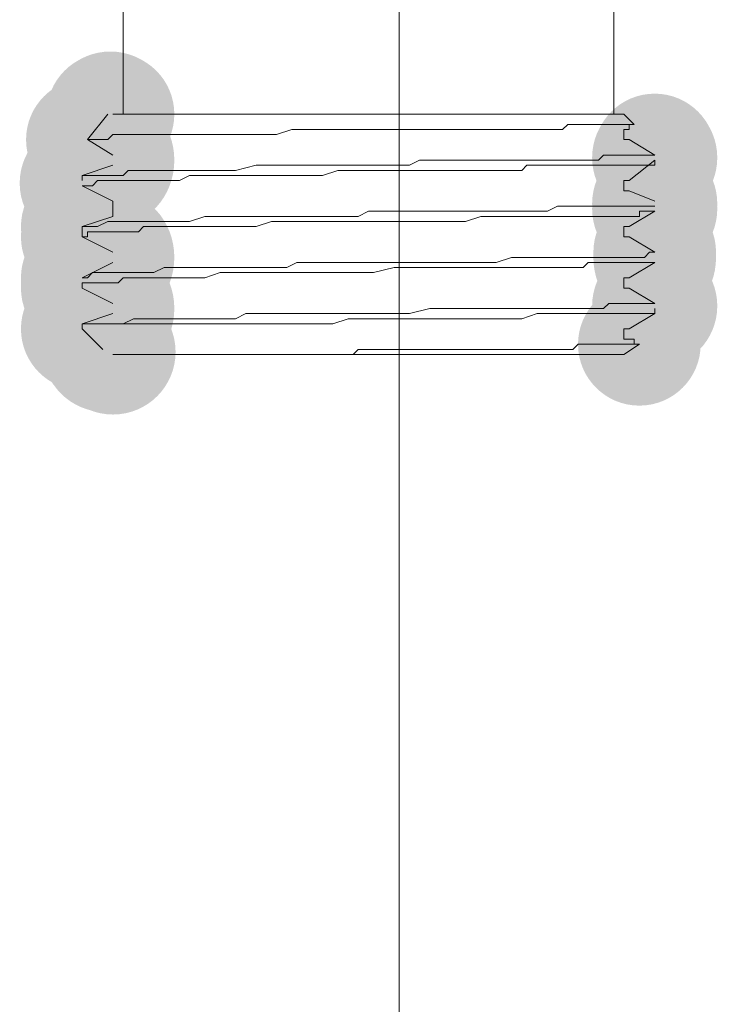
# Model space of a CAD drawing. Header units: millimetres. Extents: x -283 to 124139, y -3891 to 5906.
# Tile 19 of 55: x 1010.24 to 1017.46, y -2947.98 to -2937.79. Entities that reach past the tile are written whole.
import ezdxf

# ---------------------------------------------------------------- set-up
doc = ezdxf.new("R2010")
doc.units = ezdxf.units.MM
doc.header["$LTSCALE"] = 20
doc.header["$MEASUREMENT"] = 0
doc.layers.get('0').update_dxf_attribs({"color": 252, "linetype": 'CONTINUOUS'})

msp = doc.modelspace()

# ---------------------------------------------------------------- hatches: boundary and pattern name
h = msp.add_hatch(color=7)
edge = h.paths.add_edge_path()
edge.add_arc((1011.179, -2938.769), 0.648, 0, 360)
h = msp.add_hatch(color=7)
edge = h.paths.add_edge_path()
edge.add_arc((1011.153, -2938.769), 0.635, 0, 360)
h = msp.add_hatch(color=7)
edge = h.paths.add_edge_path()
edge.add_arc((1011.206, -2938.769), 0.635, 0, 360)
h = msp.add_hatch(color=7)
edge = h.paths.add_edge_path()
edge.add_arc((1011.206, -2938.769), 0.635, 0, 360)
h = msp.add_hatch(color=7)
edge = h.paths.add_edge_path()
edge.add_arc((1010.941, -2939.033), 0.635, 0, 360)
h = msp.add_hatch(color=7)
edge = h.paths.add_edge_path()
edge.add_ellipse((1011.206, -2939.245), major_axis=(0, 0.688), ratio=0.923077, start_angle=0, end_angle=360)
h = msp.add_hatch(color=7)
edge = h.paths.add_edge_path()
edge.add_arc((1016.815, -2939.219), 0.648, 0, 360)
h = msp.add_hatch(color=7)
edge = h.paths.add_edge_path()
edge.add_arc((1016.815, -2939.192), 0.635, 0, 360)
h = msp.add_hatch(color=7)
edge = h.paths.add_edge_path()
edge.add_arc((1010.888, -2939.483), 0.648, 0, 360)
h = msp.add_hatch(color=7)
edge = h.paths.add_edge_path()
edge.add_arc((1010.888, -2939.457), 0.635, 0, 360)
h = msp.add_hatch(color=7)
edge = h.paths.add_edge_path()
edge.add_arc((1010.888, -2939.51), 0.635, 0, 360)
h = msp.add_hatch(color=7)
edge = h.paths.add_edge_path()
edge.add_arc((1016.815, -2939.695), 0.648, 0, 360)
h = msp.add_hatch(color=7)
edge = h.paths.add_edge_path()
edge.add_arc((1016.815, -2939.748), 0.648, 0, 360)
h = msp.add_hatch(color=7)
edge = h.paths.add_edge_path()
edge.add_arc((1010.888, -2939.933), 0.635, 0, 360)
h = msp.add_hatch(color=7)
edge = h.paths.add_edge_path()
edge.add_arc((1010.888, -2940.039), 0.635, 0, 360)
h = msp.add_hatch(color=7)
edge = h.paths.add_edge_path()
edge.add_ellipse((1011.206, -2940.251), major_axis=(0, 0.688), ratio=0.923077, start_angle=0, end_angle=360)
h = msp.add_hatch(color=7)
edge = h.paths.add_edge_path()
edge.add_ellipse((1016.815, -2940.251), major_axis=(0, 0.688), ratio=0.923077, start_angle=0, end_angle=360)
h = msp.add_hatch(color=7)
edge = h.paths.add_edge_path()
edge.add_arc((1016.815, -2940.198), 0.635, 0, 360)
h = msp.add_hatch(color=7)
edge = h.paths.add_edge_path()
edge.add_ellipse((1010.888, -2940.515), major_axis=(0, 0.688), ratio=0.923077, start_angle=0, end_angle=360)
h = msp.add_hatch(color=7)
edge = h.paths.add_edge_path()
edge.add_arc((1010.888, -2940.462), 0.635, 0, 360)
h = msp.add_hatch(color=7)
edge = h.paths.add_edge_path()
edge.add_arc((1010.888, -2940.568), 0.635, 0, 360)
h = msp.add_hatch(color=7)
edge = h.paths.add_edge_path()
edge.add_ellipse((1011.206, -2940.78), major_axis=(0, 0.688), ratio=0.923077, start_angle=0, end_angle=360)
h = msp.add_hatch(color=7)
edge = h.paths.add_edge_path()
edge.add_arc((1016.815, -2940.753), 0.648, 0, 360)
h = msp.add_hatch(color=7)
edge = h.paths.add_edge_path()
edge.add_arc((1016.815, -2940.727), 0.635, 0, 360)
h = msp.add_hatch(color=7)
edge = h.paths.add_edge_path()
edge.add_arc((1010.888, -2940.991), 0.635, 0, 360)
h = msp.add_hatch(color=7)
edge = h.paths.add_edge_path()
edge.add_ellipse((1011.153, -2941.203), major_axis=(0.688, 0), ratio=0.923077, start_angle=0, end_angle=360)
h = msp.add_hatch(color=7)
edge = h.paths.add_edge_path()
edge.add_arc((1011.126, -2941.203), 0.648, 0, 360)
h = msp.add_hatch(color=7)
edge = h.paths.add_edge_path()
edge.add_arc((1016.656, -2941.15), 0.635, 0, 360)
h = msp.add_hatch(color=7)
edge = h.paths.add_edge_path()
edge.add_arc((1011.206, -2941.229), 0.648, 0, 360)

# ---------------------------------------------------------------- linework, layer by layer
at = {"color": 7, "lineweight": 0}
for points in [[(1011.312, -2936.864), (1011.312, -2938.769)], [(1016.392, -2938.769), (1016.392, -2936.864)], [(1010.941, -2939.033), (1011.153, -2938.769)], [(1016.603, -2938.875), (1016.497, -2938.769), (1011.206, -2938.769)], [(1016.603, -2938.875), (1015.915, -2938.875), (1015.862, -2938.928), (1013.058, -2938.928), (1012.899, -2938.981), (1011.206, -2938.981), (1011.153, -2939.033), (1010.941, -2939.033)], [(1016.55, -2939.033), (1016.497, -2939.033), (1016.497, -2938.928), (1016.55, -2938.928)], [(1016.55, -2938.928), (1016.55, -2938.875), (1016.603, -2938.875)], [(1010.941, -2939.033), (1011.206, -2939.192)], [(1016.815, -2939.192), (1016.55, -2939.033)], [(1010.888, -2939.457), (1010.888, -2939.404), (1011.312, -2939.404), (1011.364, -2939.351), (1012.476, -2939.351), (1012.687, -2939.298), (1014.275, -2939.298), (1014.381, -2939.245), (1016.233, -2939.245), (1016.286, -2939.192), (1016.815, -2939.192)], [(1016.815, -2939.245), (1016.815, -2939.298), (1015.492, -2939.298), (1015.439, -2939.351), (1013.534, -2939.351), (1013.375, -2939.404), (1011.999, -2939.404), (1011.894, -2939.457), (1011.047, -2939.457), (1010.994, -2939.51), (1010.888, -2939.51)], [(1011.206, -2939.298), (1010.888, -2939.404)], [(1016.55, -2939.457), (1016.815, -2939.245)], [(1010.888, -2939.51), (1011.206, -2939.668)], [(1016.55, -2939.563), (1016.497, -2939.563), (1016.497, -2939.457), (1016.55, -2939.457)], [(1016.815, -2939.668), (1016.55, -2939.563)], [(1010.888, -2939.933), (1011.047, -2939.933), (1011.153, -2939.88), (1011.999, -2939.88), (1012.158, -2939.827), (1013.746, -2939.827), (1013.852, -2939.774), (1015.704, -2939.774), (1015.809, -2939.721), (1016.815, -2939.721)], [(1011.206, -2939.668), (1011.206, -2939.827)], [(1016.815, -2939.774), (1016.656, -2939.774), (1016.656, -2939.827), (1015.016, -2939.827), (1014.857, -2939.88), (1012.846, -2939.88), (1012.687, -2939.933), (1011.523, -2939.933), (1011.47, -2939.986), (1010.941, -2939.986), (1010.941, -2940.039), (1010.888, -2940.039), (1010.888, -2939.933)], [(1011.206, -2939.827), (1010.888, -2939.933)], [(1016.55, -2939.933), (1016.815, -2939.774)], [(1016.55, -2940.039), (1016.497, -2940.039), (1016.497, -2939.933), (1016.55, -2939.933)], [(1010.888, -2940.039), (1011.206, -2940.198)], [(1016.815, -2940.198), (1016.55, -2940.039)], [(1010.888, -2940.462), (1010.941, -2940.462), (1010.994, -2940.409), (1011.629, -2940.409), (1011.735, -2940.356), (1013.005, -2940.356), (1013.111, -2940.303), (1015.174, -2940.303), (1015.333, -2940.251), (1016.709, -2940.251), (1016.762, -2940.198), (1016.815, -2940.198)], [(1016.815, -2940.303), (1016.127, -2940.303), (1016.074, -2940.356), (1014.116, -2940.356), (1013.904, -2940.409), (1012.317, -2940.409), (1012.158, -2940.462), (1011.312, -2940.462), (1011.259, -2940.515), (1010.888, -2940.515), (1010.888, -2940.568)], [(1011.206, -2940.303), (1010.888, -2940.462)], [(1016.55, -2940.462), (1016.815, -2940.303)], [(1016.55, -2940.568), (1016.497, -2940.568), (1016.497, -2940.462), (1016.55, -2940.462)], [(1010.888, -2940.568), (1011.206, -2940.727)], [(1016.815, -2940.727), (1016.55, -2940.568)], [(1010.941, -2940.938), (1011.312, -2940.938), (1011.417, -2940.886), (1012.476, -2940.886), (1012.582, -2940.833), (1014.275, -2940.833), (1014.487, -2940.78), (1016.286, -2940.78), (1016.339, -2940.727), (1016.815, -2940.727)], [(1011.206, -2940.833), (1010.888, -2940.938)], [(1016.815, -2940.78), (1016.815, -2940.833), (1015.598, -2940.833), (1015.439, -2940.886), (1013.64, -2940.886), (1013.481, -2940.938), (1012.105, -2940.938)], [(1016.55, -2940.991), (1016.815, -2940.833)], [(1011.1, -2941.203), (1010.888, -2940.991), (1010.888, -2940.938), (1010.941, -2940.938)], [(1012.105, -2940.938), (1010.941, -2940.938)], [(1016.55, -2941.097), (1016.497, -2941.097), (1016.497, -2940.991), (1016.55, -2940.991)], [(1012.476, -2941.256), (1016.497, -2941.256), (1016.656, -2941.15)], [(1013.164, -2941.256), (1013.693, -2941.256), (1013.746, -2941.203), (1015.968, -2941.203), (1016.021, -2941.15), (1016.656, -2941.15)], [(1016.656, -2941.15), (1016.603, -2941.15), (1016.603, -2941.097), (1016.55, -2941.097)], [(1011.206, -2941.256), (1012.476, -2941.256)], [(1012.476, -2941.256), (1013.164, -2941.256)]]:
    msp.add_lwpolyline(points, dxfattribs=at)
at = {"color": 1, "lineweight": 0, "true_color": 0xff0000}
msp.add_lwpolyline([(1014.169, -2942.42), (1014.169, -2937.023)], dxfattribs=at)
at = {"color": 4, "lineweight": 0, "true_color": 0x00ffff}
msp.add_lwpolyline([(1014.169, -2941.256), (1014.169, -2970.519)], dxfattribs=at)

doc.saveas('drawing.dxf')
